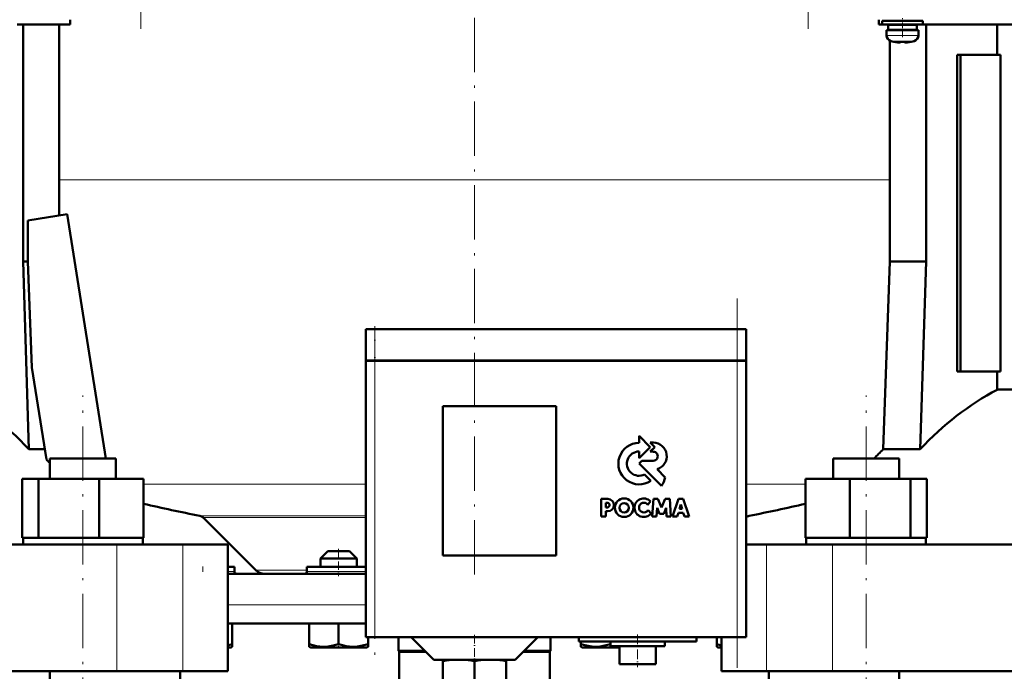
# Model space of a CAD drawing. Extents: x -1358 to 1757, y -1516 to 612.
# Tile 56 of 82: x 36 to 254, y 2 to 146. Entities that reach past the tile are written whole.
import ezdxf

# ---------------------------------------------------------------- set-up
doc = ezdxf.new("R2010")
doc.units = 0
doc.linetypes.add('DASHDOT', pattern=[18.5, 12, -3, 0.5, -3])

msp = doc.modelspace()

# ---------------------------------------------------------------- linework, layer by layer
at = {"color": 7, "linetype": 'DASHDOT', "lineweight": 18}
for p, q in [((63.09, 143.5), (63.09, 335.55)), ((210.49, 335.55), (210.49, 143.5)), ((136.79, 275.46), (136.79, 21.79)), ((194.79, 2.33), (194.79, 83.93)), ((114.79, 76.23), (114.79, 3.03)), ((50.33, -104.32), (50.33, 62.48)), ((223.25, -104.32), (223.25, 62.48))]:
    msp.add_line(p, q, dxfattribs=at)
at = {"color": 7, "linetype": 'DASHDOT', "lineweight": 18, "ltscale": 0.104369}
msp.add_line((231.29, 141.7), (231.29, 145.87), dxfattribs=at)
at = {"color": 7, "lineweight": 50}
for p, q in [((35.79, 144.48), (47.54, 144.48)), ((37.1, 144.48), (37.1, 92.08)), ((45.09, 144.48), (45.09, 102.3)), ((47.54, 145.53), (47.54, 144.48)), ((226.04, 145.53), (226.04, 144.48)), ((226.04, 144.48), (226.79, 144.48)), ((231.29, 145.28), (226.79, 145.28)), ((226.79, 144.48), (226.79, 145.28)), ((231.29, 144.48), (226.79, 144.48)), ((231.29, 144.38), (228.14, 144.38)), ((228.14, 143.28), (228.14, 144.38)), ((228.49, 144.48), (228.49, 144.38)), ((229.29, 145.28), (229.29, 145.53)), ((229.29, 144.38), (229.29, 144.48)), ((231.29, 145.28), (235.79, 145.28)), ((231.29, 144.48), (235.79, 144.48)), ((234.44, 144.38), (231.29, 144.38)), ((233.29, 145.53), (233.29, 145.28)), ((233.29, 144.48), (233.29, 144.38)), ((234.44, 144.38), (234.44, 143.28)), ((235.79, 144.48), (235.79, 145.28)), ((235.79, 144.48), (296.79, 144.48)), ((236.49, 144.48), (236.49, 92.08)), ((252.2, 137.78), (252.2, 144.48)), ((227.79, 143.18), (231.29, 143.18)), ((227.79, 142.05), (227.79, 143.18)), ((231.29, 143.28), (228.14, 143.28)), ((228.49, 143.28), (228.49, 143.18)), ((229.29, 143.18), (229.29, 143.28)), ((234.44, 143.28), (231.29, 143.28)), ((234.79, 143.18), (231.29, 143.18)), ((233.29, 143.28), (233.29, 143.18)), ((234.79, 142.05), (234.79, 143.18)), ((228.49, 140.89), (228.49, 92.08)), ((229.36, 140.64), (229.37, 140.65)), ((230.79, 140.65), (230.79, 140.5)), ((231.79, 140.65), (231.79, 140.5)), ((233.21, 140.65), (233.22, 140.64)), ((244.08, 137.78), (243.37, 137.78)), ((243.37, 67.78), (243.37, 137.78)), ((252.93, 137.78), (244.08, 137.78)), ((244.08, 67.78), (244.08, 137.78)), ((252.93, 67.78), (252.93, 137.78)), ((38.15, 101.2), (46.85, 102.58)), ((46.85, 102.58), (55.4, 48.58)), ((38.15, 92.08), (38.15, 101.2)), ((37.1, 92.08), (38.15, 92.08)), ((37.1, 92.08), (38.37, 50.64)), ((39.06, 68.68), (38.15, 92.08)), ((228.49, 92.08), (227.04, 50.64)), ((236.49, 92.08), (228.49, 92.08)), ((236.49, 92.08), (235.21, 50.64)), ((114.79, 77.13), (112.79, 77.13)), ((112.79, 70.23), (112.79, 77.13)), ((114.79, 77.13), (194.79, 77.13)), ((196.79, 77.13), (194.79, 77.13)), ((196.79, 70.23), (196.79, 77.13)), ((114.79, 70.23), (112.79, 70.23)), ((112.79, 70.13), (113.38, 70.13)), ((112.79, 70.13), (112.79, 9.13)), ((112.89, 70.13), (112.89, 70.23)), ((113.38, 70.13), (114.79, 70.13)), ((114.79, 70.23), (194.79, 70.23)), ((194.79, 70.13), (114.79, 70.13)), ((196.79, 70.23), (194.79, 70.23)), ((194.79, 70.13), (196.2, 70.13)), ((196.2, 70.13), (196.79, 70.13)), ((196.69, 70.13), (196.69, 70.23)), ((196.79, 9.13), (196.79, 70.13)), ((42.28, 48.36), (39.06, 68.68)), ((243.37, 67.78), (244.08, 67.78)), ((244.08, 67.78), (252.93, 67.78)), ((252.2, 63.8), (252.2, 67.78)), ((252.2, 63.8), (280.96, 63.8)), ((129.79, 27.13), (129.79, 60.13)), ((129.79, 60.13), (154.79, 60.13)), ((154.79, 60.13), (154.79, 27.13)), ((175.58, 51.09), (173.12, 53.57)), ((173.12, 53.57), (173.12, 52.05)), ((38.37, 50.64), (41.92, 50.64)), ((173.12, 48.63), (175.58, 51.09)), ((173.12, 50.15), (173.12, 48.63)), ((175.58, 52.09), (176.57, 51.09)), ((176.3, 52.09), (175.58, 52.09)), ((176.57, 51.09), (175.59, 50.1)), ((175.59, 50.1), (176.24, 50.1)), ((227.04, 50.64), (235.21, 50.64)), ((43.03, 48.58), (55.49, 48.58)), ((43.03, 44.08), (43.03, 48.58)), ((55.49, 48.58), (57.63, 48.58)), ((57.63, 44.08), (57.63, 48.58)), ((57.63, 44.08), (57.63, 48.58)), ((173.77, 48.09), (173.14, 47.46)), ((176.24, 48.09), (173.77, 48.09)), ((215.95, 48.58), (218.09, 48.58)), ((215.95, 44.08), (215.95, 48.58)), ((218.09, 48.58), (230.55, 48.58)), ((230.55, 44.08), (230.55, 48.58)), ((173.14, 47.46), (178.07, 42.52)), ((178.91, 44.42), (177.12, 46.22)), ((36.95, 44.08), (40.53, 44.08)), ((36.95, 31.08), (36.95, 44.08)), ((40.53, 44.08), (53.92, 44.08)), ((40.53, 31.08), (40.53, 44.08)), ((53.92, 44.08), (63.71, 44.08)), ((53.92, 31.08), (53.92, 44.08)), ((63.71, 31.08), (63.71, 44.08)), ((63.71, 31.08), (63.71, 44.08)), ((175.72, 43.68), (174.34, 45.05)), ((209.87, 44.08), (219.67, 44.08)), ((209.87, 31.08), (209.87, 44.08)), ((219.67, 44.08), (233.05, 44.08)), ((219.67, 31.08), (219.67, 44.08)), ((233.05, 31.08), (233.05, 44.08)), ((233.05, 44.08), (236.64, 44.08)), ((236.64, 31.08), (236.64, 44.08)), ((166.22, 39.68), (164.72, 39.68)), ((164.72, 39.68), (164.72, 35.79)), ((176.3, 39.67), (176.04, 35.79)), ((177.27, 39.67), (176.3, 39.67)), ((178.1, 37.73), (177.27, 39.67)), ((178.92, 39.67), (178.1, 37.73)), ((179.9, 39.67), (178.92, 39.67)), ((180.16, 35.79), (179.9, 39.67)), ((181.84, 39.66), (180.53, 35.79)), ((182.86, 39.66), (181.84, 39.66)), ((184.17, 35.79), (182.86, 39.66)), ((165.77, 38.82), (166.11, 38.82)), ((165.77, 37.8), (165.77, 38.82)), ((166.12, 37.8), (165.77, 37.8)), ((175.09, 38.36), (175.65, 39.13)), ((175.77, 36.46), (175.1, 37.15)), ((177, 35.79), (177.13, 37.72)), ((177.13, 37.72), (177.63, 36.39)), ((178.56, 36.39), (179.07, 37.72)), ((179.07, 37.72), (179.19, 35.79)), ((182.03, 37.44), (182.36, 38.4)), ((182.66, 37.44), (182.03, 37.44)), ((182.36, 38.4), (182.66, 37.44)), ((88.5, 23.92), (76.9, 35.52)), ((164.72, 35.79), (165.76, 35.79)), ((165.76, 36.95), (166.23, 36.95)), ((165.76, 35.79), (165.76, 36.95)), ((176.04, 35.79), (177, 35.79)), ((177.63, 36.39), (178.56, 36.39)), ((179.19, 35.79), (180.16, 35.79)), ((180.53, 35.79), (181.57, 35.79)), ((181.57, 35.79), (181.81, 36.57)), ((181.81, 36.57), (182.88, 36.57)), ((182.88, 36.57), (183.13, 35.79)), ((183.13, 35.79), (184.17, 35.79)), ((36.95, 31.08), (37.32, 31.08)), ((37.13, 31.08), (40.16, 31.08)), ((37.13, 29.58), (37.13, 31.08)), ((40.16, 31.08), (40.53, 31.08)), ((40.53, 31.08), (41.91, 31.08)), ((41.91, 31.08), (52.54, 31.08)), ((52.54, 31.08), (53.92, 31.08)), ((53.92, 31.08), (54.93, 31.08)), ((54.93, 31.08), (62.7, 31.08)), ((62.7, 31.08), (63.71, 31.08)), ((63.53, 31.08), (63.53, 29.58)), ((63.53, 31.08), (63.53, 29.58)), ((209.87, 31.08), (210.88, 31.08)), ((210.05, 29.58), (210.05, 31.08)), ((210.88, 31.08), (218.65, 31.08)), ((218.65, 31.08), (219.67, 31.08)), ((219.67, 31.08), (221.05, 31.08)), ((221.05, 31.08), (231.67, 31.08)), ((231.67, 31.08), (233.05, 31.08)), ((233.05, 31.08), (233.42, 31.08)), ((233.42, 31.08), (236.45, 31.08)), ((236.27, 31.08), (236.64, 31.08)), ((236.45, 31.08), (236.45, 29.58)), ((-104.2, 29.58), (57.78, 29.58)), ((57.78, 29.58), (72.36, 29.58)), ((72.36, 29.58), (82.29, 29.58)), ((82.29, 1.58), (82.29, 29.58)), ((196.79, 29.58), (201.23, 29.58)), ((201.23, 29.58), (215.8, 29.58)), ((215.8, 29.58), (377.78, 29.58)), ((104.39, 28.13), (102.79, 26.53)), ((110.79, 26.53), (102.79, 26.53)), ((102.79, 26.53), (102.79, 24.63)), ((109.19, 28.13), (104.39, 28.13)), ((110.79, 26.53), (109.19, 28.13)), ((110.79, 24.63), (110.79, 26.53)), ((154.79, 27.13), (129.79, 27.13)), ((83.79, 24.63), (82.29, 24.63)), ((83.79, 23.63), (83.79, 24.63)), ((103.29, 24.63), (99.79, 24.63)), ((99.79, 24.63), (99.79, 23.63)), ((112.79, 24.63), (103.29, 24.63)), ((82.29, 23.13), (112.79, 23.13)), ((82.29, 12.13), (112.79, 12.13)), ((83.3, 12.13), (83.3, 7.6)), ((100.29, 12.13), (100.29, 7.59)), ((106.79, 12.13), (106.79, 7.59)), ((113.38, 9.13), (112.79, 9.13)), ((113.29, 9.13), (113.29, 7.59)), ((113.3, 9.13), (113.3, 7.6)), ((114.79, 9.13), (113.38, 9.13)), ((114.79, 9.13), (194.79, 9.13)), ((120.04, 9.13), (120.04, 6.13)), ((127.79, 4.13), (122.79, 9.13)), ((145.79, 4.13), (150.79, 9.13)), ((153.54, 9.13), (153.54, 6.13)), ((159.79, 9.13), (159.79, 8.13)), ((185.79, 9.13), (185.79, 8.13)), ((190.28, 9.13), (190.28, 7.6)), ((191.29, 1.58), (191.29, 9.13)), ((196.2, 9.13), (194.79, 9.13)), ((196.79, 9.13), (196.2, 9.13)), ((82.29, 6.83), (82.97, 6.83)), ((82.97, 6.83), (83.3, 7.02)), ((83.3, 7.6), (83.3, 7.02)), ((100.29, 7.01), (100.29, 7.59)), ((100.62, 6.83), (100.29, 7.01)), ((100.62, 6.83), (112.97, 6.83)), ((113.29, 7.01), (112.97, 6.83)), ((113.29, 7.59), (113.29, 7.01)), ((113.3, 7.6), (113.3, 7.15)), ((113.3, 7.15), (113.3, 7.02)), ((172.79, 8.13), (159.79, 8.13)), ((160.28, 8.13), (160.28, 7.6)), ((160.28, 7.02), (160.28, 7.6)), ((160.62, 6.83), (160.28, 7.02)), ((160.62, 6.83), (163.7, 6.83)), ((163.7, 6.83), (168.79, 6.83)), ((166.78, 8.13), (166.78, 7.59)), ((166.79, 8.13), (166.79, 7.13)), ((166.79, 7.13), (172.79, 7.13)), ((168.63, 7.13), (168.79, 7.1)), ((168.79, 7.13), (168.79, 3.13)), ((185.79, 8.13), (172.79, 8.13)), ((172.79, 7.13), (178.79, 7.13)), ((176.79, 7.13), (176.79, 3.13)), ((178.79, 8.13), (178.79, 7.13)), ((190.28, 7.02), (190.28, 7.6)), ((190.62, 6.83), (190.28, 7.02)), ((190.62, 6.83), (191.29, 6.83)), ((120.04, 6.13), (125.79, 6.13)), ((120.17, 5.91), (120.04, 6.13)), ((120.17, 5.91), (126.01, 5.91)), ((120.17, 5.91), (120.17, -0.57)), ((147.57, 5.91), (153.42, 5.91)), ((147.79, 6.13), (153.54, 6.13)), ((153.42, 5.91), (153.54, 6.13)), ((153.42, 5.91), (153.42, -0.57)), ((127.79, 4.13), (136.79, 4.13)), ((129.79, 3.84), (129.79, 4.13)), ((129.79, 3.84), (129.79, -4.6)), ((136.79, 4.13), (145.79, 4.13)), ((136.79, 3.85), (136.79, -4.6)), ((143.79, 4.13), (143.79, 3.84)), ((143.79, 3.84), (143.79, -4.6)), ((168.79, 3.13), (172.79, 3.13)), ((172.79, 3.13), (176.79, 3.13)), ((57.78, 1.58), (-104.2, 1.58)), ((43.03, -90.42), (43.03, 1.58)), ((72.36, 1.58), (57.78, 1.58)), ((71.79, -14.42), (71.79, 1.58)), ((82.29, 1.58), (72.36, 1.58)), ((201.23, 1.58), (191.29, 1.58)), ((215.8, 1.58), (201.23, 1.58)), ((201.79, -14.42), (201.79, 1.58)), ((377.78, 1.58), (215.8, 1.58)), ((230.55, -90.42), (230.55, 1.58))]:
    msp.add_line(p, q, dxfattribs=at)
at = {"color": 7, "lineweight": 18}
for p, q in [((231.29, 142.05), (227.79, 142.05)), ((231.32, 142.05), (231.29, 142.05)), ((231.32, 142.05), (234.79, 142.05)), ((231.29, 140.8), (228.72, 140.8)), ((231.31, 140.8), (231.29, 140.8)), ((233.86, 140.8), (231.31, 140.8)), ((45.09, 110.13), (136.79, 110.13)), ((136.79, 110.13), (228.49, 110.13)), ((114.79, 70.23), (114.79, 77.13)), ((194.79, 70.23), (194.79, 77.13)), ((114.79, 70.13), (114.79, 70.23)), ((114.79, 9.13), (114.79, 70.13)), ((194.79, 70.13), (194.79, 70.23)), ((194.79, 70.13), (194.79, 9.13)), ((63.71, 42.93), (112.79, 42.93)), ((196.79, 42.93), (209.87, 42.93)), ((76.12, 35.93), (112.79, 35.93)), ((76.9, 35.52), (112.79, 35.52)), ((197.46, 35.93), (196.79, 35.93)), ((57.78, 1.58), (57.78, 29.58)), ((72.36, 1.58), (72.36, 29.58)), ((201.23, 1.58), (201.23, 29.58)), ((215.8, 1.58), (215.8, 29.58)), ((88.5, 23.92), (99.79, 23.92)), ((83.79, 23.63), (82.29, 23.63)), ((103.29, 23.63), (99.79, 23.63)), ((106.79, 23.63), (103.29, 23.63)), ((112.79, 23.63), (106.79, 23.63)), ((82.29, 16.23), (112.79, 16.23))]:
    msp.add_line(p, q, dxfattribs=at)
at = {"color": 7, "linetype": 'DASHDOT', "lineweight": 18, "ltscale": 0.00094223}
msp.add_line((230.29, 140.5), (230.29, 140.46), dxfattribs=at)
at = {"color": 7, "linetype": 'DASHDOT', "lineweight": 18, "ltscale": 0.000794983}
msp.add_line((232.29, 140.5), (232.29, 140.47), dxfattribs=at)
at = {"color": 7, "linetype": 'DASHDOT', "lineweight": 18, "ltscale": 0.207015}
msp.add_line((114.79, 77.82), (114.79, 69.54), dxfattribs=at)
at = {"color": 7, "linetype": 'DASHDOT', "lineweight": 18, "ltscale": 0.150015}
msp.add_line((106.79, 28.63), (106.79, 22.63), dxfattribs=at)
at = {"color": 7, "linetype": 'DASHDOT', "lineweight": 18, "ltscale": 0.030015}
msp.add_line((76.79, 24.73), (76.79, 23.53), dxfattribs=at)
at = {"color": 7, "linetype": 'DASHDOT', "lineweight": 18, "ltscale": 0.158359}
msp.add_line((136.79, 9.65), (136.79, 3.32), dxfattribs=at)
at = {"color": 7, "linetype": 'DASHDOT', "lineweight": 18, "ltscale": 0.180015}
msp.add_line((172.79, 9.73), (172.79, 2.53), dxfattribs=at)
at = {"color": 7, "linetype": 'DASHDOT', "lineweight": 18, "ltscale": 0.02298}
for p, q in [((106.79, 6.75), (106.79, 7.67)), ((166.79, 6.75), (166.79, 7.67))]:
    msp.add_line(p, q, dxfattribs=at)
at = {"color": 7, "lineweight": 50}
for points in [[(230.79, 140.5), (230.79, 140.49), (230.79, 140.49), (230.78, 140.49), (230.76, 140.48), (230.7, 140.47), (230.29, 140.5)], [(231.79, 140.5), (231.79, 140.49), (231.8, 140.49), (231.81, 140.48), (231.84, 140.48)], [(231.79, 140.5), (231.79, 140.49), (231.8, 140.49), (231.8, 140.49), (231.82, 140.48), (231.87, 140.48), (232.02, 140.47), (232.29, 140.5)], [(100.29, 7.59), (101.12, 7.34), (101.93, 7.16), (102.66, 7.06), (103.38, 7.01), (104.47, 7.06), (105.59, 7.25), (106.79, 7.59)], [(106.79, 7.59), (107.62, 7.34), (108.43, 7.16), (109.16, 7.06), (109.88, 7.01), (110.97, 7.06), (112.09, 7.25), (113.29, 7.59)], [(160.28, 7.6), (161.12, 7.35), (161.92, 7.17), (162.66, 7.06), (163.54, 7.01)], [(163.54, 7.01), (164.55, 7.07), (165.58, 7.25), (166.78, 7.59)]]:
    msp.add_lwpolyline(points, dxfattribs=at)
for centre, radius in [((169.83, 37.72), 2.05), ((169.81, 37.7), 1.03)]:
    msp.add_circle(centre, radius, dxfattribs=at)
for centre, radius, start, end in [((229.09, 142.05), 1.3, 180, 253.3985), ((233.49, 142.05), 1.3, 286.6016, 360), ((231.29, 149.43), 9, 253.3985, 257.6222), ((231.29, 149.43), 8.99, 257.6503, 263.6107), ((231.29, 149.43), 8.99, 257.6503, 263.6107), ((230.75, 144.51), 4.04, 263.5178, 266.839), ((231.29, 150.54), 9.9, 267.106, 269.9999), ((231.29, 150.54), 9.9, 267.106, 269.9999), ((231.29, 150.54), 9.9, 269.9998, 272.8943), ((231.29, 150.54), 9.9, 269.9998, 272.8943), ((231.87, 144.05), 3.58, 272.1824, 275.7456), ((231.29, 149.43), 8.99, 276.3897, 282.3492), ((231.29, 149.43), 8.99, 276.3893, 282.3497), ((231.29, 149.43), 9, 282.3778, 286.6016), ((173.13, 47.46), 4.58, 90.1383, 304.4298), ((173.13, 47.46), 2.69, 90.2347, 296.6674), ((176.25, 49.09), 1, 269.9385, 89.9386), ((176.24, 49.09), 3, 287.1499, 88.7273), ((276.79, -1.45), 72.02, 133.6854, 136.0088), ((-6.21, -2.69), 70.4, 45.6234, 46.4754), ((173.26, 45.79), 5.82, 325.8057, 346.3515), ((166.21, 38.31), 1.36, 270.7089, 89.4662), ((174.16, 37.72), 2.05, 43.4814, 321.8497), ((136.79, 350.13), 320, 256.7992, 259.0714), ((166.12, 38.31), 0.509, 270.4383, 90.0947), ((174.19, 37.75), 1.08, 34.2807, 326.1974), ((136.79, 350.13), 320, 280.9286, 283.2007), ((75.84, 34.46), 1.5, 45, 79.0714), ((197.74, 34.46), 1.5, 100.9286, 129.4356), ((90.41, 25.83), 2.7, 225, 270.0003), ((84.29, 23.63), 0.5, 180, 270), ((99.29, 23.63), 0.5, 270, 360), ((79.1, 20.09), 13.17, 284.0168, 288.5785), ((194.47, 20.08), 13.16, 251.447, 256.0122), ((133.56, -19.42), 23.56, 92.1952, 99.1944), ((133.07, -19.34), 23.48, 80.893, 87.8135), ((140.51, -19.34), 23.48, 92.1902, 99.1073), ((140.03, -19.42), 23.56, 80.8063, 87.8012)]:
    msp.add_arc(centre, radius, start, end, dxfattribs=at)
for centre, start_param, end_param in [((-5.55, -1.45), 5.520731, 5.845916), ((279.13, -1.45), 0.43727, 0.762454)]:
    msp.add_ellipse(centre, major_axis=(0, 72.02), ratio=0.882948, start_param=start_param, end_param=end_param, dxfattribs=at)

doc.saveas('drawing.dxf')
